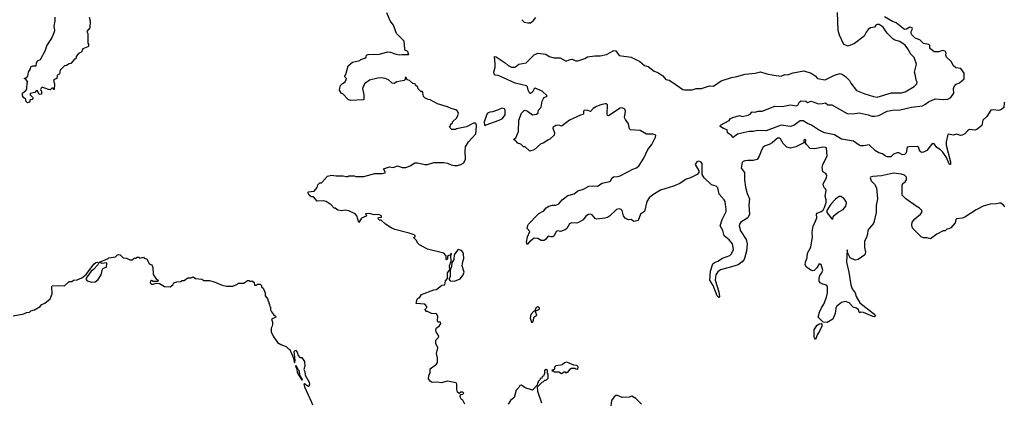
# Model space of a CAD drawing. Extents: x 2323203 to 2567568, y 883585 to 1022917.
# Tile 248 of 256: x 2525738 to 2536620, y 1000944 to 1005176. Entities that reach past the tile are written whole.
import ezdxf

# ---------------------------------------------------------------- set-up
doc = ezdxf.new("R2010")
doc.units = 0

msp = doc.modelspace()

# ---------------------------------------------------------------- linework, layer by layer
at = {"layer": '0CON10XD'}
for points in [[(2530314, 1003596), (2530426, 1003596), (2530465, 1003590), (2530505, 1003571), (2530545, 1003563), (2530576, 1003564), (2530615, 1003574), (2530645, 1003593), (2530664, 1003635), (2530660, 1003725), (2530665, 1003770), (2530698, 1003825), (2530779, 1003915), (2530788, 1003998), (2530782, 1004025), (2530775, 1004032), (2530755, 1004032), (2530675, 1003992), (2530565, 1003970), (2530555, 1003960), (2530515, 1003960), (2530492, 1003982), (2530490, 1003995), (2530498, 1004002), (2530500, 1004015), (2530520, 1004035), (2530520, 1004045), (2530569, 1004091), (2530582, 1004115), (2530586, 1004146), (2530570, 1004175), (2530505, 1004192), (2530465, 1004212), (2530354, 1004244), (2530275, 1004290), (2530253, 1004293), (2530215, 1004310), (2530202, 1004325), (2530195, 1004370), (2530185, 1004380), (2530172, 1004382), (2530142, 1004412), (2530138, 1004428), (2530112, 1004452), (2530110, 1004465), (2530082, 1004472), (2530045, 1004502), (2530022, 1004512), (2530010, 1004535), (2530000, 1004535), (2530000, 1004515), (2529987, 1004503), (2529905, 1004490), (2529875, 1004472), (2529853, 1004473), (2529815, 1004510), (2529776, 1004526), (2529735, 1004532), (2529695, 1004530), (2529605, 1004507), (2529548, 1004465), (2529528, 1004415), (2529542, 1004345), (2529540, 1004295), (2529535, 1004290), (2529393, 1004283), (2529370, 1004295), (2529310, 1004355), (2529295, 1004360), (2529274, 1004395), (2529275, 1004420), (2529285, 1004448), (2529305, 1004472), (2529335, 1004490), (2529348, 1004515), (2529350, 1004525), (2529333, 1004543), (2529332, 1004555), (2529342, 1004568), (2529368, 1004665), (2529415, 1004707), (2529497, 1004723), (2529510, 1004735), (2529551, 1004749), (2529567, 1004763), (2529570, 1004785), (2529588, 1004792), (2529713, 1004793), (2529805, 1004820), (2529835, 1004818), (2529885, 1004798), (2529935, 1004788), (2529965, 1004792), (2530035, 1004790), (2530040, 1004795), (2530032, 1004802), (2530030, 1004815), (2530015, 1004830), (2530000, 1004835), (2529993, 1004853), (2529988, 1004938), (2529904, 1005024), (2529868, 1005115), (2529834, 1005164), (2529795, 1005250)], [(2532544, 1002946), (2532525, 1002942), (2532497, 1002967), (2532465, 1002964), (2532430, 1002980), (2532410, 1003005), (2532396, 1003065), (2532385, 1003077), (2532365, 1003084), (2532335, 1003076), (2532255, 1003003), (2532235, 1002989), (2532205, 1002980), (2532115, 1002971), (2532103, 1002975), (2532065, 1003016), (2532045, 1003024), (2532025, 1003021), (2531995, 1003002), (2531965, 1002964), (2531915, 1002932), (2531895, 1002927), (2531835, 1002928), (2531815, 1002918), (2531785, 1002868), (2531768, 1002852), (2531715, 1002833), (2531685, 1002842), (2531666, 1002834), (2531646, 1002784), (2531630, 1002775), (2531607, 1002773), (2531578, 1002782), (2531553, 1002747), (2531533, 1002733), (2531503, 1002733), (2531466, 1002756), (2531425, 1002761), (2531371, 1002719), (2531345, 1002690), (2531338, 1002715), (2531351, 1002775), (2531377, 1002835), (2531348, 1002865), (2531355, 1002900), (2531362, 1002915), (2531461, 1003019), (2531476, 1003034), (2531530, 1003060), (2531558, 1003095), (2531587, 1003113), (2531625, 1003124), (2531665, 1003126), (2531695, 1003139), (2531735, 1003185), (2531795, 1003232), (2531865, 1003250), (2531905, 1003283), (2531969, 1003301), (2532027, 1003335), (2532065, 1003339), (2532125, 1003334), (2532174, 1003366), (2532255, 1003385), (2532269, 1003395), (2532285, 1003426), (2532301, 1003439), (2532345, 1003440), (2532375, 1003448), (2532515, 1003523), (2532555, 1003539), (2532583, 1003565), (2532636, 1003645), (2532679, 1003741), (2532726, 1003795), (2532766, 1003875), (2532769, 1003895), (2532761, 1003901), (2532735, 1003909), (2532665, 1003908), (2532595, 1003949), (2532488, 1003958), (2532479, 1003969), (2532468, 1004025), (2532432, 1004072), (2532423, 1004095), (2532432, 1004165), (2532425, 1004187), (2532395, 1004202), (2532375, 1004199), (2532244, 1004114), (2532235, 1004117), (2532230, 1004130), (2532234, 1004235), (2532224, 1004245), (2532207, 1004247), (2532159, 1004235), (2532114, 1004215), (2532075, 1004193), (2532045, 1004161), (2532005, 1004174), (2531978, 1004172), (2531971, 1004165), (2531970, 1004135), (2531962, 1004128), (2531935, 1004121), (2531814, 1004066), (2531735, 1004002), (2531725, 1004000), (2531695, 1004010), (2531662, 1004005), (2531632, 1003985), (2531629, 1003975), (2531649, 1003925), (2531645, 1003899), (2531598, 1003855), (2531575, 1003843), (2531525, 1003812), (2531498, 1003802), (2531425, 1003736), (2531375, 1003723), (2531325, 1003770), (2531305, 1003770), (2531278, 1003798), (2531242, 1003812), (2531218, 1003838), (2531202, 1003842), (2531200, 1003855), (2531220, 1003870), (2531251, 1003939), (2531254, 1004065), (2531285, 1004141), (2531315, 1004172), (2531325, 1004174), (2531349, 1004165), (2531405, 1004122), (2531450, 1004130), (2531467, 1004145), (2531473, 1004175), (2531502, 1004208), (2531514, 1004275), (2531527, 1004303), (2531536, 1004314), (2531562, 1004325), (2531567, 1004335), (2531514, 1004384), (2531435, 1004418), (2531425, 1004411), (2531407, 1004373), (2531385, 1004359), (2531375, 1004360), (2531358, 1004395), (2531350, 1004435), (2531339, 1004445), (2531215, 1004475), (2531084, 1004534), (2531025, 1004560), (2530994, 1004564), (2530982, 1004575), (2530979, 1004599), (2530992, 1004648), (2530994, 1004686), (2530985, 1004769), (2531005, 1004765), (2531105, 1004697), (2531135, 1004670), (2531175, 1004652), (2531205, 1004651), (2531219, 1004655), (2531255, 1004683), (2531335, 1004698), (2531425, 1004786), (2531465, 1004804), (2531553, 1004793), (2531590, 1004770), (2531645, 1004754), (2531713, 1004753), (2531771, 1004721), (2531785, 1004720), (2531823, 1004737), (2531845, 1004739), (2531885, 1004721), (2531905, 1004720), (2531985, 1004747), (2532015, 1004766), (2532095, 1004778), (2532155, 1004777), (2532225, 1004790), (2532305, 1004836), (2532325, 1004832), (2532346, 1004805), (2532365, 1004780), (2532495, 1004760), (2532592, 1004715), (2532645, 1004670), (2532685, 1004660), (2532751, 1004605), (2532792, 1004592), (2532846, 1004556), (2532880, 1004515), (2532915, 1004507), (2532945, 1004490), (2533068, 1004405), (2533085, 1004399), (2533171, 1004399), (2533215, 1004416), (2533275, 1004416), (2533363, 1004443), (2533405, 1004440), (2533490, 1004500), (2533605, 1004538), (2533665, 1004548), (2533755, 1004572), (2533865, 1004583), (2533925, 1004599), (2533995, 1004576), (2534072, 1004562), (2534155, 1004552), (2534195, 1004568), (2534225, 1004566), (2534285, 1004588), (2534405, 1004609), (2534485, 1004583), (2534528, 1004555), (2534555, 1004524), (2534639, 1004511), (2534745, 1004563), (2534805, 1004580), (2534831, 1004571), (2534865, 1004547), (2534908, 1004505), (2534922, 1004475), (2534985, 1004392), (2535078, 1004355), (2535175, 1004325), (2535215, 1004319), (2535372, 1004368), (2535485, 1004366), (2535525, 1004378), (2535622, 1004438), (2535652, 1004465), (2535657, 1004485), (2535647, 1004507), (2535640, 1004555), (2535626, 1004595), (2535650, 1004685), (2535625, 1004759), (2535586, 1004796), (2535554, 1004855), (2535524, 1004895), (2535465, 1004936), (2535410, 1004950), (2535387, 1004965), (2535325, 1005027), (2535282, 1005092), (2535235, 1005122), (2535215, 1005124), (2535200, 1005115), (2535186, 1005094), (2535140, 1005085), (2535115, 1005068), (2535092, 1005038), (2535072, 1004995), (2534965, 1004911), (2534895, 1004884), (2534845, 1004902), (2534797, 1005005), (2534784, 1005055), (2534778, 1005255)], [(2526507, 1005205), (2526517, 1005165), (2526512, 1005085), (2526480, 1005045), (2526490, 1005025), (2526490, 1004915), (2526500, 1004905), (2526497, 1004883), (2526490, 1004875), (2526437, 1004853), (2526428, 1004842), (2526425, 1004820), (2526387, 1004803), (2526363, 1004767), (2526358, 1004742), (2526345, 1004740), (2526305, 1004690), (2526285, 1004688), (2526255, 1004668), (2526235, 1004667), (2526184, 1004616), (2526180, 1004575), (2526165, 1004570), (2526153, 1004557), (2526150, 1004525), (2526120, 1004515), (2526113, 1004505), (2526122, 1004465), (2526120, 1004405), (2526112, 1004402), (2526108, 1004418), (2526095, 1004420), (2526075, 1004400), (2526055, 1004402), (2525985, 1004428), (2525975, 1004420), (2525970, 1004405), (2525972, 1004392), (2525980, 1004385), (2525978, 1004352), (2525955, 1004350), (2525935, 1004390), (2525922, 1004388), (2525905, 1004370), (2525855, 1004360), (2525853, 1004343), (2525879, 1004319), (2525887, 1004303), (2525878, 1004292), (2525855, 1004290), (2525846, 1004264), (2525825, 1004258), (2525808, 1004275), (2525808, 1004298), (2525785, 1004310), (2525770, 1004335), (2525770, 1004365), (2525810, 1004395), (2525818, 1004415), (2525820, 1004475), (2525830, 1004485), (2525808, 1004518), (2525792, 1004522), (2525792, 1004528), (2525808, 1004532), (2525828, 1004552), (2525834, 1004596), (2525857, 1004633), (2525862, 1004655), (2525885, 1004667), (2525920, 1004665), (2525923, 1004695), (2525935, 1004722), (2525970, 1004735), (2526025, 1004840), (2526040, 1004885), (2526095, 1004972), (2526121, 1005035), (2526126, 1005055), (2526119, 1005105), (2526132, 1005165), (2526129, 1005205)], [(2531286, 1005176), (2531315, 1005150), (2531355, 1005140), (2531385, 1005143), (2531412, 1005165), (2531441, 1005199)], [(2536625, 1004265), (2536619, 1004255), (2536613, 1004205), (2536589, 1004181), (2536559, 1004171), (2536495, 1004180), (2536471, 1004175), (2536425, 1004105), (2536384, 1004065), (2536370, 1004005), (2536315, 1003960), (2536295, 1003955), (2536235, 1003962), (2536213, 1003947), (2536185, 1003914), (2536155, 1003897), (2536135, 1003896), (2536092, 1003908), (2536055, 1003898), (2536005, 1003911), (2535995, 1003906), (2535976, 1003825), (2535977, 1003787), (2536025, 1003602), (2536024, 1003576), (2536015, 1003573), (2536005, 1003588), (2535981, 1003651), (2535942, 1003712), (2535916, 1003736), (2535873, 1003763), (2535845, 1003803), (2535835, 1003806), (2535815, 1003794), (2535765, 1003729), (2535725, 1003709), (2535705, 1003708), (2535685, 1003721), (2535671, 1003765), (2535663, 1003773), (2535565, 1003771), (2535548, 1003765), (2535537, 1003705), (2535517, 1003685), (2535495, 1003682), (2535455, 1003702), (2535435, 1003704), (2535395, 1003687), (2535365, 1003658), (2535325, 1003658), (2535305, 1003666), (2535275, 1003691), (2535232, 1003702), (2535195, 1003726), (2535125, 1003790), (2535065, 1003779), (2535035, 1003781), (2535015, 1003789), (2534955, 1003832), (2534821, 1003855), (2534745, 1003903), (2534634, 1003925), (2534565, 1003958), (2534490, 1004010), (2534445, 1004026), (2534397, 1004057), (2534364, 1004056), (2534322, 1004028), (2534294, 1004005), (2534255, 1003996), (2534152, 1004008), (2533988, 1003948), (2533895, 1003951), (2533845, 1003938), (2533801, 1003939), (2533735, 1003926), (2533672, 1003908), (2533625, 1003872), (2533606, 1003896), (2533560, 1003925), (2533558, 1003958), (2533515, 1003972), (2533480, 1003995), (2533482, 1004008), (2533578, 1004062), (2533595, 1004082), (2533620, 1004095), (2533695, 1004116), (2533725, 1004106), (2533789, 1004121), (2533810, 1004130), (2533835, 1004156), (2533865, 1004154), (2533895, 1004163), (2533945, 1004165), (2534085, 1004219), (2534165, 1004216), (2534256, 1004234), (2534325, 1004222), (2534338, 1004232), (2534355, 1004269), (2534375, 1004277), (2534425, 1004276), (2534445, 1004260), (2534485, 1004276), (2534565, 1004247), (2534612, 1004248), (2534645, 1004258), (2534670, 1004235), (2534715, 1004234), (2534885, 1004137), (2534945, 1004133), (2535015, 1004144), (2535115, 1004124), (2535155, 1004109), (2535185, 1004108), (2535234, 1004116), (2535325, 1004164), (2535405, 1004178), (2535455, 1004174), (2535595, 1004208), (2535715, 1004223), (2535743, 1004237), (2535782, 1004268), (2535855, 1004299), (2535945, 1004292), (2535995, 1004298), (2536029, 1004315), (2536062, 1004365), (2536057, 1004415), (2536065, 1004438), (2536086, 1004464), (2536125, 1004478), (2536175, 1004520), (2536176, 1004586), (2536140, 1004635), (2536085, 1004643), (2536057, 1004665), (2536034, 1004714), (2535982, 1004762), (2535973, 1004785), (2535976, 1004806), (2535965, 1004828), (2535935, 1004836), (2535895, 1004821), (2535845, 1004822), (2535805, 1004852), (2535798, 1004865), (2535795, 1004890), (2535785, 1004902), (2535725, 1004914), (2535685, 1004952), (2535633, 1004973), (2535598, 1005008), (2535590, 1005025), (2535590, 1005045), (2535604, 1005075), (2535600, 1005085), (2535575, 1005094), (2535540, 1005070), (2535515, 1005068), (2535425, 1005141), (2535385, 1005157), (2535295, 1005208)], [(2530885, 1004007), (2530895, 1004014), (2531037, 1004063), (2531075, 1004083), (2531103, 1004125), (2531102, 1004175), (2531095, 1004190), (2531065, 1004197), (2531020, 1004175), (2530965, 1004157), (2530935, 1004153), (2530905, 1004140), (2530872, 1004045), (2530875, 1004010), (2530885, 1004007)], [(2536627, 1003105), (2536615, 1003122), (2536580, 1003145), (2536565, 1003147), (2536535, 1003138), (2536465, 1003137), (2536386, 1003114), (2536308, 1003072), (2536185, 1002990), (2536155, 1002980), (2536090, 1002975), (2536083, 1002967), (2536075, 1002930), (2536030, 1002875), (2536007, 1002863), (2535985, 1002860), (2535965, 1002840), (2535945, 1002840), (2535875, 1002802), (2535805, 1002753), (2535765, 1002762), (2535725, 1002762), (2535700, 1002775), (2535605, 1002870), (2535598, 1002905), (2535600, 1002935), (2535630, 1002975), (2535692, 1003025), (2535708, 1003045), (2535710, 1003065), (2535683, 1003093), (2535644, 1003114), (2535530, 1003195), (2535490, 1003235), (2535490, 1003345), (2535500, 1003365), (2535526, 1003384), (2535540, 1003405), (2535540, 1003435), (2535516, 1003456), (2535485, 1003467), (2535395, 1003480), (2535262, 1003448), (2535165, 1003441), (2535142, 1003435), (2535138, 1003425), (2535150, 1003395), (2535185, 1003355), (2535207, 1003315), (2535217, 1003193), (2535205, 1003120), (2535204, 1003045), (2535177, 1002933), (2535167, 1002913), (2535112, 1002848), (2535108, 1002802), (2535095, 1002768), (2535076, 1002725), (2535076, 1002655), (2535086, 1002605), (2535077, 1002575), (2535005, 1002523), (2534970, 1002515), (2534915, 1002542), (2534890, 1002595), (2534885, 1002630), (2534874, 1002495), (2534903, 1002385), (2534922, 1002245), (2534939, 1002199), (2534971, 1002155), (2534984, 1002115), (2535025, 1002043), (2535173, 1001925), (2535197, 1001895), (2535185, 1001890), (2535165, 1001894), (2535065, 1001939), (2535035, 1001940), (2535025, 1001932), (2535015, 1001940), (2535008, 1001965), (2534985, 1001984), (2534948, 1001998), (2534905, 1002046), (2534865, 1002060), (2534821, 1002049), (2534765, 1002002), (2534757, 1001985), (2534751, 1001925), (2534725, 1001862), (2534662, 1001828), (2534619, 1001829), (2534563, 1001885), (2534578, 1001942), (2534600, 1001990), (2534625, 1002029), (2534655, 1002107), (2534665, 1002155), (2534666, 1002225), (2534655, 1002240), (2534615, 1002249), (2534584, 1002264), (2534573, 1002285), (2534573, 1002315), (2534582, 1002345), (2534602, 1002375), (2534613, 1002405), (2534595, 1002468), (2534572, 1002475), (2534549, 1002431), (2534518, 1002402), (2534505, 1002398), (2534480, 1002405), (2534435, 1002440), (2534420, 1002465), (2534422, 1002495), (2534440, 1002545), (2534446, 1002595), (2534481, 1002659), (2534501, 1002775), (2534496, 1002825), (2534508, 1002892), (2534533, 1002947), (2534547, 1002985), (2534546, 1003025), (2534553, 1003035), (2534597, 1003053), (2534618, 1003071), (2534633, 1003097), (2534650, 1003155), (2534651, 1003185), (2534639, 1003225), (2534650, 1003285), (2534642, 1003305), (2534624, 1003325), (2534618, 1003355), (2534624, 1003375), (2534656, 1003425), (2534659, 1003455), (2534649, 1003475), (2534616, 1003495), (2534607, 1003545), (2534614, 1003575), (2534661, 1003665), (2534655, 1003758), (2534645, 1003764), (2534616, 1003766), (2534525, 1003747), (2534473, 1003753), (2534432, 1003795), (2534423, 1003815), (2534426, 1003845), (2534415, 1003853), (2534404, 1003845), (2534403, 1003815), (2534391, 1003805), (2534315, 1003769), (2534256, 1003754), (2534215, 1003765), (2534176, 1003806), (2534145, 1003859), (2534135, 1003866), (2534114, 1003865), (2534054, 1003815), (2534023, 1003797), (2533978, 1003782), (2533954, 1003765), (2533935, 1003733), (2533912, 1003665), (2533889, 1003631), (2533845, 1003617), (2533785, 1003619), (2533755, 1003613), (2533734, 1003606), (2533723, 1003595), (2533710, 1003535), (2533749, 1003485), (2533747, 1003405), (2533761, 1003325), (2533779, 1003255), (2533804, 1003195), (2533795, 1003125), (2533804, 1003025), (2533785, 1002983), (2533708, 1002935), (2533693, 1002915), (2533688, 1002895), (2533705, 1002840), (2533766, 1002745), (2533777, 1002695), (2533772, 1002615), (2533744, 1002525), (2533724, 1002496), (2533677, 1002463), (2533605, 1002444), (2533485, 1002408), (2533454, 1002386), (2533431, 1002355), (2533424, 1002295), (2533466, 1002165), (2533473, 1002115), (2533465, 1002102), (2533445, 1002122), (2533402, 1002235), (2533367, 1002295), (2533373, 1002395), (2533399, 1002475), (2533418, 1002492), (2533455, 1002506), (2533505, 1002538), (2533585, 1002566), (2533605, 1002586), (2533627, 1002633), (2533615, 1002695), (2533580, 1002740), (2533524, 1002784), (2533509, 1002845), (2533480, 1002895), (2533500, 1002965), (2533546, 1003055), (2533546, 1003075), (2533534, 1003165), (2533523, 1003185), (2533468, 1003245), (2533455, 1003318), (2533435, 1003334), (2533385, 1003349), (2533303, 1003425), (2533281, 1003465), (2533282, 1003585), (2533265, 1003604), (2533235, 1003612), (2533220, 1003605), (2533202, 1003575), (2533244, 1003505), (2533243, 1003485), (2533227, 1003465), (2533152, 1003425), (2533105, 1003413), (2533035, 1003364), (2532965, 1003334), (2532819, 1003291), (2532735, 1003239), (2532695, 1003204), (2532668, 1003165), (2532644, 1003056), (2532599, 1003025), (2532575, 1002956), (2532544, 1002946)], [(2530657, 1000925), (2530636, 1000966), (2530622, 1000975), (2530608, 1001005), (2530610, 1001030), (2530635, 1001033), (2530646, 1001045), (2530635, 1001056), (2530615, 1001057), (2530595, 1001040), (2530578, 1001055), (2530570, 1001085), (2530570, 1001145), (2530561, 1001161), (2530465, 1001176), (2530395, 1001159), (2530355, 1001167), (2530295, 1001164), (2530275, 1001178), (2530257, 1001205), (2530259, 1001235), (2530273, 1001275), (2530274, 1001315), (2530344, 1001366), (2530354, 1001385), (2530356, 1001435), (2530343, 1001485), (2530360, 1001545), (2530338, 1001595), (2530337, 1001633), (2530365, 1001660), (2530370, 1001675), (2530342, 1001722), (2530336, 1001745), (2530345, 1001769), (2530375, 1001787), (2530393, 1001815), (2530389, 1001829), (2530365, 1001830), (2530356, 1001845), (2530358, 1001895), (2530345, 1001922), (2530288, 1001928), (2530245, 1001950), (2530235, 1001950), (2530220, 1001965), (2530222, 1001978), (2530237, 1001993), (2530237, 1002003), (2530215, 1002028), (2530120, 1002035), (2530130, 1002085), (2530145, 1002100), (2530155, 1002100), (2530180, 1002135), (2530315, 1002188), (2530345, 1002192), (2530405, 1002238), (2530436, 1002244), (2530443, 1002287), (2530466, 1002315), (2530466, 1002375), (2530492, 1002408), (2530487, 1002455), (2530506, 1002504), (2530502, 1002568), (2530510, 1002585), (2530508, 1002595), (2530498, 1002572), (2530482, 1002568), (2530468, 1002555), (2530465, 1002530), (2530455, 1002520), (2530450, 1002525), (2530452, 1002565), (2530424, 1002594), (2530245, 1002639), (2530158, 1002685), (2530138, 1002705), (2530119, 1002739), (2530090, 1002765), (2530110, 1002775), (2530110, 1002785), (2530098, 1002795), (2530044, 1002816), (2529885, 1002857), (2529844, 1002874), (2529780, 1002915), (2529735, 1002960), (2529715, 1002960), (2529700, 1002975), (2529703, 1002987), (2529738, 1002992), (2529736, 1003006), (2529705, 1003020), (2529655, 1003018), (2529605, 1003032), (2529565, 1003030), (2529560, 1003025), (2529570, 1003015), (2529568, 1003002), (2529515, 1002982), (2529485, 1002932), (2529465, 1003008), (2529445, 1003030), (2529375, 1003062), (2529335, 1003068), (2529295, 1003062), (2529255, 1003070), (2529225, 1003090), (2529215, 1003090), (2529179, 1003129), (2529126, 1003166), (2529095, 1003172), (2529025, 1003170), (2528985, 1003218), (2528958, 1003218), (2528939, 1003235), (2528922, 1003265), (2528927, 1003273), (2528991, 1003279), (2529025, 1003320), (2529035, 1003350), (2529055, 1003370), (2529075, 1003370), (2529140, 1003445), (2529185, 1003458), (2529235, 1003448), (2529315, 1003450), (2529345, 1003440), (2529367, 1003443), (2529375, 1003450), (2529435, 1003450), (2529455, 1003442), (2529543, 1003443), (2529664, 1003476), (2529745, 1003474), (2529775, 1003482), (2529780, 1003485), (2529778, 1003495), (2529760, 1003525), (2529825, 1003550), (2529865, 1003542), (2529915, 1003558), (2529965, 1003542), (2530005, 1003540), (2530055, 1003558), (2530105, 1003592), (2530135, 1003592), (2530214, 1003574), (2530245, 1003573), (2530314, 1003596)], [(2534725, 1002970), (2534729, 1002995), (2534739, 1003011), (2534784, 1003046), (2534839, 1003075), (2534869, 1003115), (2534876, 1003145), (2534871, 1003165), (2534845, 1003200), (2534815, 1003219), (2534795, 1003219), (2534755, 1003189), (2534704, 1003136), (2534657, 1003065), (2534657, 1003045), (2534715, 1002974), (2534725, 1002970)], [(2530545, 1002284), (2530605, 1002310), (2530637, 1002345), (2530650, 1002385), (2530628, 1002455), (2530634, 1002496), (2530648, 1002535), (2530643, 1002585), (2530636, 1002605), (2530622, 1002622), (2530585, 1002633), (2530575, 1002628), (2530539, 1002575), (2530536, 1002525), (2530514, 1002486), (2530512, 1002445), (2530496, 1002404), (2530497, 1002333), (2530481, 1002305), (2530495, 1002286), (2530545, 1002284)], [(2525665, 1001900), (2525785, 1001922), (2525815, 1001938), (2525845, 1001942), (2525860, 1001955), (2525902, 1001968), (2525965, 1002002), (2525984, 1002026), (2526015, 1002040), (2526075, 1002090), (2526098, 1002145), (2526092, 1002225), (2526098, 1002232), (2526165, 1002237), (2526235, 1002232), (2526285, 1002282), (2526315, 1002282), (2526334, 1002296), (2526375, 1002300), (2526425, 1002319), (2526474, 1002356), (2526558, 1002472), (2526579, 1002491), (2526595, 1002494), (2526612, 1002485), (2526601, 1002465), (2526555, 1002414), (2526527, 1002393), (2526474, 1002316), (2526474, 1002304), (2526485, 1002289), (2526532, 1002272), (2526574, 1002276), (2526605, 1002302), (2526640, 1002355), (2526655, 1002418), (2526665, 1002428), (2526693, 1002437), (2526696, 1002444), (2526702, 1002475), (2526696, 1002486), (2526645, 1002478), (2526620, 1002495), (2526715, 1002533), (2526725, 1002542), (2526797, 1002553), (2526820, 1002575), (2526835, 1002580), (2526850, 1002575), (2526883, 1002543), (2526917, 1002537), (2526955, 1002520), (2526985, 1002520), (2527003, 1002537), (2527025, 1002540), (2527035, 1002550), (2527055, 1002550), (2527065, 1002540), (2527105, 1002550), (2527115, 1002540), (2527145, 1002530), (2527170, 1002475), (2527200, 1002465), (2527210, 1002435), (2527212, 1002365), (2527225, 1002340), (2527245, 1002310), (2527270, 1002295), (2527265, 1002280), (2527215, 1002282), (2527195, 1002290), (2527185, 1002287), (2527180, 1002265), (2527195, 1002251), (2527215, 1002251), (2527245, 1002262), (2527285, 1002258), (2527340, 1002225), (2527403, 1002223), (2527430, 1002245), (2527440, 1002265), (2527475, 1002278), (2527515, 1002282), (2527535, 1002292), (2527555, 1002292), (2527595, 1002320), (2527635, 1002320), (2527655, 1002330), (2527683, 1002313), (2527750, 1002305), (2527775, 1002292), (2527835, 1002290), (2527887, 1002277), (2527975, 1002240), (2528025, 1002230), (2528095, 1002230), (2528145, 1002250), (2528155, 1002260), (2528215, 1002260), (2528255, 1002290), (2528275, 1002290), (2528285, 1002280), (2528308, 1002288), (2528328, 1002268), (2528335, 1002240), (2528355, 1002240), (2528365, 1002250), (2528395, 1002250), (2528410, 1002235), (2528412, 1002222), (2528430, 1002205), (2528450, 1002155), (2528453, 1002123), (2528480, 1002085), (2528480, 1002065), (2528490, 1002055), (2528490, 1002035), (2528500, 1002025), (2528502, 1002002), (2528510, 1001995), (2528510, 1001965), (2528520, 1001945), (2528544, 1001914), (2528566, 1001896), (2528570, 1001885), (2528520, 1001865), (2528532, 1001832), (2528532, 1001805), (2528530, 1001785), (2528518, 1001765), (2528518, 1001725), (2528538, 1001675), (2528588, 1001605), (2528625, 1001583), (2528685, 1001562), (2528710, 1001535), (2528725, 1001528), (2528760, 1001440), (2528775, 1001380), (2528782, 1001405), (2528773, 1001505), (2528785, 1001520), (2528805, 1001500), (2528815, 1001460), (2528835, 1001440), (2528855, 1001440), (2528887, 1001397), (2528890, 1001345), (2528880, 1001305), (2528890, 1001285), (2528892, 1001245), (2528937, 1001167), (2528942, 1001145), (2528935, 1001120), (2528925, 1001120), (2528885, 1001150), (2528880, 1001145), (2528886, 1001115), (2528962, 1000945), (2528976, 1000915)], [(2531405, 1001830), (2531416, 1001844), (2531420, 1001885), (2531452, 1001908), (2531440, 1001945), (2531442, 1001958), (2531455, 1001958), (2531482, 1001975), (2531482, 1001985), (2531465, 1001999), (2531445, 1001992), (2531430, 1001955), (2531415, 1001948), (2531388, 1001915), (2531381, 1001875), (2531395, 1001830), (2531405, 1001830)], [(2534535, 1001640), (2534525, 1001648), (2534519, 1001665), (2534519, 1001745), (2534549, 1001795), (2534575, 1001813), (2534597, 1001817), (2534604, 1001805), (2534603, 1001787), (2534582, 1001738), (2534550, 1001690), (2534535, 1001640)], [(2528855, 1001188), (2528862, 1001195), (2528837, 1001237), (2528826, 1001295), (2528812, 1001312), (2528795, 1001352), (2528788, 1001342), (2528800, 1001310), (2528805, 1001272), (2528855, 1001188)], [(2531725, 1001262), (2531755, 1001280), (2531765, 1001280), (2531775, 1001270), (2531795, 1001278), (2531824, 1001316), (2531835, 1001322), (2531875, 1001320), (2531883, 1001313), (2531905, 1001310), (2531910, 1001335), (2531895, 1001350), (2531863, 1001353), (2531785, 1001387), (2531759, 1001381), (2531735, 1001360), (2531717, 1001353), (2531665, 1001348), (2531648, 1001332), (2531648, 1001312), (2531635, 1001300), (2531620, 1001300), (2531622, 1001292), (2531638, 1001288), (2531645, 1001280), (2531695, 1001280), (2531725, 1001262)], [(2531507, 1000935), (2531463, 1001063), (2531460, 1001115), (2531512, 1001168), (2531525, 1001170), (2531542, 1001188), (2531555, 1001190), (2531578, 1001212), (2531580, 1001255), (2531570, 1001265), (2531570, 1001295), (2531558, 1001308), (2531540, 1001295), (2531540, 1001255), (2531532, 1001248), (2531528, 1001232), (2531512, 1001228), (2531508, 1001212), (2531492, 1001208), (2531488, 1001192), (2531470, 1001175), (2531468, 1001162), (2531460, 1001155), (2531458, 1001132), (2531405, 1001080), (2531325, 1001103), (2531285, 1001132), (2531265, 1001130), (2531253, 1001107), (2531225, 1001080), (2531204, 1000996), (2531162, 1000965), (2531138, 1000925)], [(2532610, 1000925), (2532546, 1000986), (2532505, 1001012), (2532475, 1001002), (2532395, 1000998), (2532345, 1001018), (2532325, 1001018), (2532308, 1001005), (2532278, 1000965), (2532270, 1000905)]]:
    msp.add_lwpolyline(points, dxfattribs=at)

doc.saveas('drawing.dxf')
